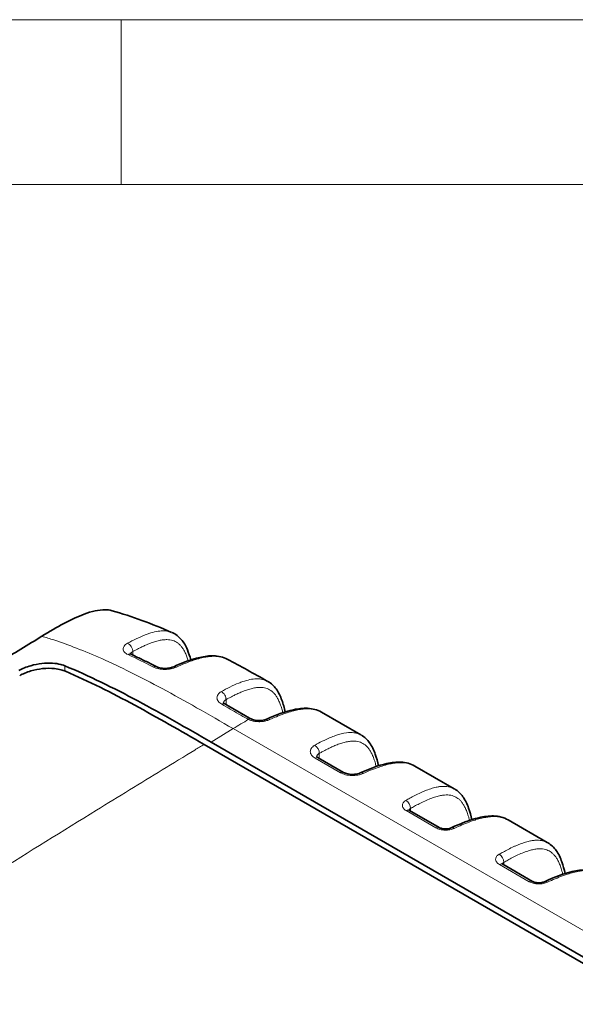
# Model space of a CAD drawing. Header units: millimetres. Extents: x 5 to 415, y 5 to 292.
# Tile 60 of 112: x 257 to 274, y 262 to 292. Entities that reach past the tile are written whole.
import ezdxf

# ---------------------------------------------------------------- set-up
doc = ezdxf.new("R2010")
doc.units = ezdxf.units.MM
for name, color, linetype, lineweight in [('Rahmen (ISO)', 7, 'Continuous', 70), ('Sichtbar (ISO)', 7, 'Continuous', 35), ('Sichtbar schmal (ISO)', 7, 'Continuous', 18)]:
    doc.layers.add(name, color=color, linetype=linetype, lineweight=lineweight)

# ---------------------------------------------------------------- blocks, each defined once
blk = doc.blocks.new('Ränder Basler-A3')
at = {"layer": 'Rahmen (ISO)', "color": 7, "lineweight": 18}
blk.add_line((5, 292), (415, 292), dxfattribs=at)
at = {"layer": 'Rahmen (ISO)', "color": 7, "linetype": 'Continuous', "lineweight": 18}
blk.add_line((260, 292), (260, 287), dxfattribs=at)
at = {"layer": 'Rahmen (ISO)', "lineweight": 18}
for p, q in [((210, 287), (260, 287)), ((260, 287), (310, 287))]:
    blk.add_line(p, q, dxfattribs=at)

msp = doc.modelspace()

# ---------------------------------------------------------------- linework, layer by layer
at = {"layer": 'Sichtbar (ISO)'}
for p, q in [((266.07607487, 271.00272384), (267.26539876, 270.31606738)), ((262.5148717, 270.02672333), (300.69884924, 247.98119362)), ((300.91099129, 248.04963974), (262.72700407, 270.09517504)), ((265.97913347, 269.61999963), (266.74615335, 269.17716049)), ((268.90450199, 269.36973068), (270.0939023, 268.68303009)), ((268.74045866, 268.02574778), (269.6416824, 267.50542602)), ((271.7328929, 267.73675843), (272.92232943, 267.05003693)), ((271.56888579, 266.39275462), (272.47010952, 265.87243285))]:
    msp.add_line(p, q, dxfattribs=at)
msp.add_ellipse((260.22222445, 272.57587313), major_axis=(0.08451155, 0.18126018), ratio=0.6304141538, start_param=6.2830570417, end_param=6.2833923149, dxfattribs=at)
for points, knots in [([(259.72741867, 274.08067705), (259.65604381, 274.10097333), (259.58605038, 274.10844841), (259.32348619, 274.11274957), (259.10247518, 274.05641409), (258.49971871, 273.83173549), (258.05354216, 273.58592461), (257.59737999, 273.30571909)], [0.69864496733, 0.69864496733, 0.69864496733, 0.69864496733, 0.79828364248, 0.79828364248, 1.10373550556, 1.10373550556, 1.6383863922, 1.6383863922, 1.6383863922, 1.6383863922]), ([(255.0074107, 271.71815162), (255.45744145, 271.99417001), (255.92338443, 272.27953738), (256.72475965, 272.77046106), (257.18720285, 273.05381008), (257.59738029, 273.30570842)], [0.000001, 0.000001, 0.000001, 0.000001, 0.19102548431, 0.19102548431, 0.36127796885, 0.36127796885, 0.36127796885, 0.36127796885]), ([(261.55094889, 273.41626023), (261.65646576, 273.37023452), (261.7503381, 273.29693259), (261.90209802, 273.11845158), (261.96158645, 273.01184541), (262.05085807, 272.79984717), (262.08395055, 272.69526034), (262.11172944, 272.58690426)], [0, 0, 0, 0, 0.05141087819, 0.05141087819, 0.10459557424, 0.10459557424, 0.15089451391, 0.15089451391, 0.15089451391, 0.15089451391]), ([(260.26614121, 272.78300288), (260.26614121, 272.78300288), (260.26617481, 272.78296187), (260.26695289, 272.7820725), (260.27188672, 272.77699944), (260.28808722, 272.76662651), (260.29579966, 272.76229895), (260.30498969, 272.75793705)], [0.01670779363, 0.01670779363, 0.01670779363, 0.01670779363, 0.017628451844, 0.017628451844, 0.026896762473, 0.026896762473, 0.03225670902, 0.03225670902, 0.03225670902, 0.03225670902]), ([(261.0798012, 272.38043779), (261.02821142, 272.40663729), (260.97663023, 272.43262067), (260.87348757, 272.48415386), (260.8219261, 272.50970366), (260.71882537, 272.56036837), (260.66728612, 272.58548328), (260.56423235, 272.63527689), (260.51271783, 272.6599556), (260.40971603, 272.70887555), (260.35822875, 272.73311679), (260.30675634, 272.75713866)], [1.63092955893, 1.63092955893, 1.63092955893, 1.63092955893, 1.638005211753, 1.638005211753, 1.645080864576, 1.645080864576, 1.652156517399, 1.652156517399, 1.659232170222, 1.659232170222, 1.666307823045, 1.666307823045, 1.666307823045, 1.666307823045]), ([(261.59484243, 272.38127245), (261.85885883, 272.50095543), (262.12477884, 272.60507647), (262.52781844, 272.69637858), (262.66809672, 272.71519623), (262.94987914, 272.70700157), (263.09418035, 272.67475117), (263.21935722, 272.60902912)], [0, 0, 0, 0, 0.10583118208, 0.10583118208, 0.16211823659, 0.16211823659, 0.22180161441, 0.22180161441, 0.22180161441, 0.22180161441]), ([(258.29370259, 272.40937002), (258.28573287, 272.4123725), (258.2779298, 272.41545879), (258.260728, 272.42197472), (258.25128616, 272.42537221), (258.22015303, 272.43600497), (258.19783849, 272.44275617), (258.09813332, 272.46929906), (258.01395677, 272.48271563), (257.82013699, 272.49607614), (257.70979828, 272.49318041), (257.48400292, 272.46761721), (257.36999705, 272.4446219), (257.19377947, 272.39307671), (257.12879411, 272.37006454), (257.00909972, 272.31960522), (256.95440291, 272.29256041), (256.90431501, 272.26353569)], [0.00004269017, 0.00004269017, 0.00004269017, 0.00004269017, 0.00333382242, 0.00333382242, 0.00718799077, 0.00718799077, 0.01583337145, 0.01583337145, 0.04461200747, 0.04461200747, 0.07841323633, 0.07841323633, 0.11309198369, 0.11309198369, 0.13465666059, 0.13465666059, 0.15522221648, 0.15522221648, 0.15522221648, 0.15522221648]), ([(256.92653839, 272.11023114), (256.97517899, 272.13837721), (257.02817745, 272.16456489), (257.14291094, 272.21291474), (257.20452477, 272.23480125), (257.38202096, 272.28711348), (257.50168684, 272.31070217), (257.7468785, 272.33584867), (257.87045485, 272.33623298), (258.05355456, 272.31653013), (258.1177999, 272.3049725), (258.2270188, 272.27634025), (258.27318449, 272.2606607), (258.31564344, 272.24240111)], [-0.15498315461, -0.15498315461, -0.15498315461, -0.15498315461, -0.13501297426, -0.13501297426, -0.11447016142, -0.11447016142, -0.07810272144, -0.07810272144, -0.04023227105, -0.04023227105, -0.01816137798, -0.01816137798, -0.00000159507, -0.00000159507, -0.00000159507, -0.00000159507]), ([(258.29370259, 272.40937002), (259.02677729, 272.10646465), (259.76616146, 271.74153636), (261.24646797, 270.94942279), (261.99228723, 270.51935879), (262.72788571, 270.09572)], [0.00004174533, 0.00004174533, 0.00004174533, 0.00004174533, 0.314325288, 0.314325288, 0.62863881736, 0.62863881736, 0.62863881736, 0.62863881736]), ([(261.07977253, 272.38042073), (261.09496198, 272.37271499), (261.11418642, 272.3648497), (261.15842607, 272.350984), (261.1841474, 272.34488487), (261.24101106, 272.33547651), (261.27311968, 272.33237553), (261.33964878, 272.33029236), (261.3749171, 272.33154779), (261.44329499, 272.33846541), (261.47721515, 272.34433559), (261.53772444, 272.3592626), (261.56525055, 272.36849867), (261.59008646, 272.37914625), (261.59249602, 272.38020884), (261.59484342, 272.3812729)], [0, 0, 0, 0, 0.008531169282, 0.008531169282, 0.01740925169, 0.01740925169, 0.027151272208, 0.027151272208, 0.037492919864, 0.037492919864, 0.048093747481, 0.048093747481, 0.058506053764, 0.058506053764, 0.059654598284, 0.059654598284, 0.059654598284, 0.059654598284]), ([(262.5148717, 270.02671712), (261.80132038, 270.43868005), (261.11436156, 270.83480837), (259.71183777, 271.59149231), (259.01180369, 271.94301545), (258.31564344, 272.24240111)], [-0.59457809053, -0.59457809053, -0.59457809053, -0.59457809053, -0.29775075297, -0.29775075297, -0.00000158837, -0.00000158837, -0.00000158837, -0.00000158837]), ([(264.45028498, 271.93609217), (264.54969291, 271.8799938), (264.6347412, 271.79879023), (264.77568105, 271.60440612), (264.83105547, 271.48783507), (264.9160283, 271.25189725), (264.94765191, 271.13263587), (264.97379635, 271.00951122)], [0, 0, 0, 0, 0.05093467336, 0.05093467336, 0.10674651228, 0.10674651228, 0.15801179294, 0.15801179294, 0.15801179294, 0.15801179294]), ([(263.10188859, 271.29129622), (263.10188859, 271.29129622), (263.10206046, 271.2909506), (263.10354536, 271.28863379), (263.10608518, 271.28512667), (263.1173764, 271.27384383), (263.12824563, 271.26494111), (263.14529296, 271.25451379), (263.1475717, 271.25316571), (263.14993253, 271.25181662)], [0.011310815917, 0.011310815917, 0.011310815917, 0.011310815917, 0.014150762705, 0.014150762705, 0.020608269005, 0.020608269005, 0.029346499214, 0.029346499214, 0.030635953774, 0.030635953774, 0.030635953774, 0.030635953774]), ([(264.42369017, 270.79442585), (264.69202105, 270.91531918), (264.96233202, 271.02040258), (265.37233008, 271.10999195), (265.51545239, 271.12750201), (265.80281895, 271.11352487), (265.94989935, 271.07590111), (266.07548254, 271.00357458)], [0, 0, 0, 0, 0.10757542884, 0.10757542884, 0.16502050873, 0.16502050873, 0.22625176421, 0.22625176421, 0.22625176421, 0.22625176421]), ([(263.94420777, 270.79656227), (263.96595926, 270.78656716), (263.99189847, 270.77732959), (264.04754773, 270.76286969), (264.07765471, 270.75737886), (264.14087935, 270.75040882), (264.17483572, 270.74910121), (264.24210343, 270.75112247), (264.27619778, 270.75465893), (264.33891615, 270.76577292), (264.36837829, 270.77352947), (264.40425445, 270.78617374), (264.41449278, 270.79028222), (264.42369101, 270.79442623)], [0, 0, 0, 0, 0.009651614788, 0.009651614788, 0.019047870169, 0.019047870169, 0.029010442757, 0.029010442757, 0.039351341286, 0.039351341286, 0.049701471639, 0.049701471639, 0.054289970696, 0.054289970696, 0.054289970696, 0.054289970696]), ([(267.2851184, 270.30518934), (267.38389949, 270.24815436), (267.46806764, 270.16623476), (267.607991, 269.97033089), (267.66301855, 269.85274951), (267.74676788, 269.61677275), (267.77776514, 269.49872231), (267.80343838, 269.37690386)], [0, 0, 0, 0, 0.0508847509, 0.0508847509, 0.10699213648, 0.10699213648, 0.15766492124, 0.15766492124, 0.15766492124, 0.15766492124]), ([(265.93064865, 269.66049362), (265.93064865, 269.66049362), (265.93085795, 269.66005162), (265.93260189, 269.65731175), (265.9353347, 269.65354419), (265.94717757, 269.64171248), (265.95839346, 269.6325552), (265.97539677, 269.62218697), (265.97723914, 269.62109335), (265.97913426, 269.61999917)], [0.01086549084, 0.01086549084, 0.01086549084, 0.01086549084, 0.014108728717, 0.014108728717, 0.020676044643, 0.020676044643, 0.029476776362, 0.029476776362, 0.030510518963, 0.030510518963, 0.030510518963, 0.030510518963]), ([(267.25211729, 269.16143268), (267.52044817, 269.28232602), (267.79075915, 269.38740942), (268.20075721, 269.47699879), (268.34387952, 269.49450884), (268.63124608, 269.48053171), (268.77832648, 269.44290795), (268.90390967, 269.37058142)], [0, 0, 0, 0, 0.10757542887, 0.10757542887, 0.16502050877, 0.16502050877, 0.22625176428, 0.22625176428, 0.22625176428, 0.22625176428]), ([(266.74615264, 269.1771609), (266.76190038, 269.16806919), (266.78165164, 269.15884001), (266.82671654, 269.14251038), (266.85269742, 269.13526689), (266.90953306, 269.12383236), (266.94129568, 269.11979445), (267.0067383, 269.11602354), (267.04123447, 269.1165012), (267.10790863, 269.12204738), (267.14086502, 269.12731818), (267.20165364, 269.14177193), (267.23001646, 269.15147584), (267.25211828, 269.16143313)], [0, 0, 0, 0, 0.008589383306, 0.008589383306, 0.017439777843, 0.017439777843, 0.027019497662, 0.027019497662, 0.037150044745, 0.037150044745, 0.047548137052, 0.047548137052, 0.058574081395, 0.058574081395, 0.058574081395, 0.058574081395]), ([(270.11405422, 268.67190359), (270.2125907, 268.61489176), (270.2964891, 268.53320625), (270.43636886, 268.3374563), (270.49143984, 268.2197802), (270.57519831, 267.98375792), (270.60619891, 267.86569768), (270.63186455, 267.74390931)], [0, 0, 0, 0, 0.05076612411, 0.05076612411, 0.10691553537, 0.10691553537, 0.15758040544, 0.15758040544, 0.15758040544, 0.15758040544]), ([(268.71567637, 268.04445857), (268.71567637, 268.04445857), (268.71568162, 268.04445156), (268.71581021, 268.04428473), (268.71662741, 268.04325509), (268.72136792, 268.03869212), (268.72721657, 268.03384559), (268.73737731, 268.02755849), (268.73888228, 268.02665795), (268.74045981, 268.02574712)], [0.013398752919, 0.013398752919, 0.013398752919, 0.013398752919, 0.01372553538, 0.01372553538, 0.017308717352, 0.017308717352, 0.02328279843, 0.02328279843, 0.024260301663, 0.024260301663, 0.024260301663, 0.024260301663]), ([(270.00817472, 267.49538455), (270.28771617, 267.62476068), (270.56938243, 267.73843283), (270.99682443, 267.83914606), (271.14608717, 267.86018817), (271.44655717, 267.85060954), (271.6010916, 267.81311902), (271.73216376, 267.73768679)], [0, 0, 0, 0, 0.1120983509, 0.1120983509, 0.17192853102, 0.17192853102, 0.23585380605, 0.23585380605, 0.23585380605, 0.23585380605]), ([(269.64168147, 267.50542655), (269.65094946, 267.50007588), (269.66297007, 267.49429513), (269.69103956, 267.48361756), (269.70750724, 267.47861924), (269.74427875, 267.47018899), (269.76522509, 267.46684663), (269.80932079, 267.46273686), (269.83305684, 267.46212672), (269.87996427, 267.46398315), (269.90367792, 267.46660518), (269.94689114, 267.47443634), (269.96700541, 267.47975771), (269.99286339, 267.488762), (270.00110847, 267.49211438), (270.00817613, 267.4953852)], [0, 0, 0, 0, 0.005741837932, 0.005741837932, 0.011658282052, 0.011658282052, 0.01813669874, 0.01813669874, 0.025095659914, 0.025095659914, 0.032335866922, 0.032335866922, 0.039531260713, 0.039531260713, 0.043433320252, 0.043433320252, 0.043433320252, 0.043433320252]), ([(272.94248134, 267.03891043), (273.04101783, 266.9818986), (273.12491622, 266.90021308), (273.26479599, 266.70446313), (273.31986697, 266.58678703), (273.40362543, 266.35076475), (273.43462604, 266.23270452), (273.46029168, 266.11091615)], [0, 0, 0, 0, 0.05076612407, 0.05076612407, 0.10691553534, 0.10691553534, 0.15758040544, 0.15758040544, 0.15758040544, 0.15758040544]), ([(271.5441035, 266.41146541), (271.5441035, 266.41146541), (271.54410875, 266.4114584), (271.54423734, 266.41129157), (271.54505454, 266.41026193), (271.54979504, 266.40569896), (271.5556437, 266.40085243), (271.56580443, 266.39456533), (271.5673094, 266.39366479), (271.56888693, 266.39275396)], [0.013398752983, 0.013398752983, 0.013398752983, 0.013398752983, 0.013725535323, 0.013725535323, 0.017308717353, 0.017308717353, 0.023282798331, 0.023282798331, 0.024260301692, 0.024260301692, 0.024260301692, 0.024260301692]), ([(272.83660184, 265.86239138), (273.11614329, 265.99176752), (273.39780955, 266.10543967), (273.82525155, 266.2061529), (273.97451429, 266.22719501), (274.27498429, 266.21761638), (274.42951872, 266.18012586), (274.56059088, 266.10469364)], [0, 0, 0, 0, 0.11209835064, 0.11209835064, 0.17192853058, 0.17192853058, 0.23585380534, 0.23585380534, 0.23585380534, 0.23585380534]), ([(272.4701086, 265.87243339), (272.47937658, 265.86708271), (272.4913972, 265.86130197), (272.51946669, 265.85062439), (272.53593436, 265.84562607), (272.57270587, 265.83719583), (272.59365222, 265.83385347), (272.63774792, 265.82974369), (272.66148397, 265.82913355), (272.70839139, 265.83098999), (272.73210505, 265.83361201), (272.77531826, 265.84144317), (272.79543253, 265.84676454), (272.82129052, 265.85576884), (272.82953559, 265.85912122), (272.83660325, 265.86239204)], [0, 0, 0, 0, 0.005741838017, 0.005741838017, 0.011658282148, 0.011658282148, 0.018136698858, 0.018136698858, 0.02509566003, 0.02509566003, 0.032335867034, 0.032335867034, 0.039531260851, 0.039531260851, 0.043433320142, 0.043433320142, 0.043433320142, 0.043433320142])]:
    msp.add_open_spline(points, degree=3, knots=knots, dxfattribs=at)
for points in [[(259.72742474, 274.08068996), (260.33473364, 273.90780892), (260.93631657, 273.68254444), (261.53229471, 273.42402326)], [(261.54946987, 273.41680117), (261.54995413, 273.41658826), (261.55043818, 273.41637466), (261.55092202, 273.41616037)], [(263.21906653, 272.60877394), (263.62533101, 272.39531982), (264.02959678, 272.17272274), (264.43196157, 271.9460022)], [(264.44993554, 271.93587047), (264.44999226, 271.93583848), (264.45004899, 271.93580647), (264.45010571, 271.93577445)], [(263.14993148, 271.25181723), (263.40592783, 271.10553633), (263.66185646, 270.95792137), (263.91771368, 270.81021446)], [(263.91771368, 270.81021446), (263.92573507, 270.80558599), (263.93501504, 270.80078923), (263.94421938, 270.79655693)], [(266.07548259, 271.00357451), (266.07575352, 271.00341847), (266.07602448, 271.00326217), (266.07629545, 271.00310562)], [(268.90390971, 269.37058135), (268.90418065, 269.37042531), (268.9044516, 269.37026901), (268.90472258, 269.37011245)], [(270.11376308, 268.67207192), (270.11386024, 268.67201579), (270.11395739, 268.67195961), (270.11405454, 268.6719034)], [(271.73216454, 267.73768713), (271.73248095, 267.73750502), (271.73279732, 267.73732259), (271.73311366, 267.73713985)], [(272.9421902, 267.03907876), (272.94228736, 267.03902262), (272.94238451, 267.03896645), (272.94248166, 267.03891024)]]:
    msp.add_open_spline(points, degree=3, dxfattribs=at)
at = {"layer": 'Sichtbar schmal (ISO)'}
for p, q in [((260.35288579, 272.73555345), (260.35288637, 272.83804793)), ((258.29370248, 272.40908268), (258.2936399, 272.25150133)), ((263.18131287, 271.23387855), (263.18131351, 271.38069771)), ((263.39668315, 270.50507318), (262.72868609, 270.09621473)), ((263.18131077, 270.62938724), (263.18131077, 270.62939828)), ((301.58065841, 248.4595262), (263.39668315, 270.50507318)), ((265.88118467, 269.61127453), (266.64820455, 269.16843539)), ((266.00973995, 269.60232897), (266.00974062, 269.75234707)), ((268.64250987, 268.01702268), (269.5437336, 267.49670092)), ((268.77467246, 268.08308926), (268.77467051, 268.00599556)), ((271.47093699, 266.38402952), (272.37216073, 265.86370775)), ((271.60309954, 266.45009607), (271.60309954, 266.3730013))]:
    msp.add_line(p, q, dxfattribs=at)
for centre, major_axis, ratio, start_param, end_param in [((260.20425609, 272.91531169), (0.09725772, -0.17475965), 0.6453029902, 0.7968669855, 2.4797150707), ((262.27223281, 246.36591939), (-15.44901885, 26.82670994), 0.577988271, 5.5585449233, 5.593923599), ((260.22222445, 272.57587313), (0.08451155, 0.18126018), 0.6304141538, 0.0002070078, 0.2242249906), ((261.67741283, 272.19911283), (-0.08256806, 0.18216069), 0.5802531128, 5.6029705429, 6.2832074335), ((263.0326827, 271.45796121), (0.09820886, -0.17422692), 0.6421765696, 0.7933578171, 2.3711366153), ((263.05069591, 271.07817304), (0.09924022, 0.17364152), 0.5803407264, 0.0000357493, 0.7680447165), ((263.81754631, 270.6371063), (0.10027299, 0.17304708), 0.5777596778, 0.0010558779, 0.7715528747), ((263.86071935, 270.61482154), (0.08348162, 0.18174385), 0.5061653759, 6.2831113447, 7.0032902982), ((264.50583943, 270.61207591), (-0.08214656, 0.18235115), 0.5816183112, 5.5576148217, 6.2832107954), ((265.86110974, 269.8296105), (0.09827853, -0.17418763), 0.6419457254, 0.7931012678, 2.3605978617), ((265.87913347, 269.44679455), (0.1, 0.17320508), 0.5773502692, 0, 0.7706378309), ((266.64615335, 269.00395541), (0.1, 0.17320508), 0.5773502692, 0, 0.770637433), ((267.33426658, 268.97908276), (-0.08214659, 0.18235114), 0.581618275, 5.5576147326, 6.2832107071), ((268.62604352, 268.1603538), (0.10006759, -0.17316604), 0.6358887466, 0.7865196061, 2.3545989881), ((268.64045866, 267.8525427), (0.1, 0.17320508), 0.5773502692, 0, 0.7706378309), ((269.5416824, 267.33222093), (0.1, 0.17320508), 0.5773502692, 0, 0.7706374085), ((270.09217736, 267.31388095), (-0.08400263, 0.18150361), 0.5755379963, 5.5511292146, 6.2831854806), ((271.45447057, 266.52736059), (0.10006754, -0.17316607), 0.6358891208, 0.7865197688, 2.3545991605), ((271.46888579, 266.21954954), (0.1, 0.17320508), 0.5773502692, 0, 0.7706378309), ((272.37010952, 265.69922777), (0.1, 0.17320508), 0.5773502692, 0, 0.7706374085), ((272.92060448, 265.68088778), (-0.08400262, 0.18150361), 0.575538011, 5.5511292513, 6.2831855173)]:
    msp.add_ellipse(centre, major_axis=major_axis, ratio=ratio, start_param=start_param, end_param=end_param, dxfattribs=at)
for points, knots in [([(260.19684557, 273.0917392), (260.37304, 273.18994335), (260.54543588, 273.27694902), (260.73113961, 273.34889781), (260.76891504, 273.36353346), (260.80742615, 273.3774922), (260.84595497, 273.390263), (260.99683354, 273.44027336), (261.14632153, 273.46856213), (261.26345426, 273.46995294), (261.31074949, 273.47051452), (261.35273579, 273.46741639), (261.39147263, 273.46153985), (261.44952788, 273.45273262), (261.50057155, 273.43829977), (261.54946987, 273.41680117)], [0, 0, 0, 0, 0.11111111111, 0.11111111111, 0.11111111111, 0.13371307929, 0.13371307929, 0.13371307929, 0.22222222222, 0.22222222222, 0.22222222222, 0.25795997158, 0.25795997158, 0.25795997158, 0.31152045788, 0.31152045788, 0.31152045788, 0.31152045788]), ([(263.39668315, 270.50507318), (263.0334617, 270.71478039), (262.32576981, 271.1234577), (261.28367582, 271.70371582), (260.32085643, 272.2048291), (259.4517453, 272.61607403), (258.67740585, 272.94068702), (258.07025073, 273.16039282), (257.71925534, 273.26989247), (257.59738015, 273.30571368)], [0, 0, 0, 0, 0.20139858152, 0.38692179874, 0.55387446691, 0.70033953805, 0.82800143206, 0.94034342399, 0.99999995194, 0.99999995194, 0.99999995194, 0.99999995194]), ([(260.35288679, 272.83804811), (260.37948346, 272.85285049), (260.4060559, 272.86740015), (260.4325987, 272.88167101), (260.46310625, 272.89807354), (260.49357465, 272.91410777), (260.52399328, 272.92972838), (260.55858031, 272.94748955), (260.59310297, 272.96471598), (260.62754029, 272.9813299), (260.66633658, 273.00004675), (260.70502455, 273.01798621), (260.74356444, 273.03501643), (260.78664226, 273.05405188), (260.82953508, 273.07195137), (260.87216624, 273.08849213), (260.91946513, 273.10684396), (260.96644192, 273.12352323), (261.01294576, 273.13815467), (261.06105083, 273.15328991), (261.10864983, 273.16623386), (261.15549898, 273.17648082), (261.19814548, 273.18580858), (261.24017065, 273.19290152), (261.28132753, 273.19733477), (261.31785951, 273.20126984), (261.35370739, 273.20310938), (261.38866474, 273.20256467), (261.42073828, 273.20206489), (261.45206215, 273.19955801), (261.48246904, 273.19486516), (261.51117351, 273.19043505), (261.53906081, 273.18405688), (261.56600311, 273.17564721), (261.59218615, 273.16747453), (261.61747671, 273.15738323), (261.64178475, 273.14537269), (261.66591, 273.13345246), (261.68906744, 273.11964174), (261.71120743, 273.10401467), (261.73363659, 273.08818349), (261.75502155, 273.07048821), (261.77535495, 273.05107052), (261.79649324, 273.03088419), (261.81649508, 273.0088364), (261.83539839, 272.98513385), (261.85554072, 272.95987772), (261.87443578, 272.9327428), (261.89217211, 272.90400147), (261.91150451, 272.87267373), (261.92946025, 272.83943745), (261.94618512, 272.80463039), (261.96474953, 272.76599494), (261.98179742, 272.72542419), (261.99753854, 272.68331747), (262.01221293, 272.64406416), (262.02575166, 272.603476), (262.03831184, 272.56180979)], [0, 0, 0, 0, 0.0183107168, 0.0183107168, 0.0183107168, 0.03935653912, 0.03935653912, 0.03935653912, 0.06328636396, 0.06328636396, 0.06328636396, 0.09024515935, 0.09024515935, 0.09024515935, 0.12037824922, 0.12037824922, 0.12037824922, 0.15381064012, 0.15381064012, 0.15381064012, 0.18839418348, 0.18839418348, 0.18839418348, 0.21987538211, 0.21987538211, 0.21987538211, 0.24781896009, 0.24781896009, 0.24781896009, 0.27345733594, 0.27345733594, 0.27345733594, 0.2976602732, 0.2976602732, 0.2976602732, 0.321181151, 0.321181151, 0.321181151, 0.34452515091, 0.34452515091, 0.34452515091, 0.3681740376, 0.3681740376, 0.3681740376, 0.39275904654, 0.39275904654, 0.39275904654, 0.41895548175, 0.41895548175, 0.41895548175, 0.44750930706, 0.44750930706, 0.44750930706, 0.47920372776, 0.47920372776, 0.47920372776, 0.50875033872, 0.50875033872, 0.50875033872, 0.50875033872]), ([(260.21099232, 272.74729251), (260.16595838, 272.76816205), (260.09356843, 272.81945449), (260.05226801, 272.91243378), (260.08408947, 273.00994003), (260.15281309, 273.06728485), (260.1968455, 273.09174087)], [0.00000004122, 0.00000004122, 0.00000004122, 0.00000004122, 0.25, 0.5, 0.75, 1, 1, 1, 1]), ([(260.21108217, 272.74734308), (260.21869415, 272.75162504), (260.22638433, 272.75522463), (260.23408886, 272.75798826), (260.24182899, 272.76076467), (260.24958328, 272.7626951), (260.25714682, 272.76376747), (260.26053858, 272.76424836), (260.26389253, 272.76455784), (260.26720266, 272.76469562), (260.27127405, 272.76486508), (260.27527915, 272.76477477), (260.27920749, 272.76442511)], [0.00153342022, 0.00153342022, 0.00153342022, 0.00153342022, 0.33333333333, 0.33333333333, 0.33333333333, 0.66666666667, 0.66666666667, 0.66666666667, 0.81614506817, 0.81614506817, 0.81614506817, 1, 1, 1, 1]), ([(260.28060519, 272.77143064), (260.28215511, 272.77528938), (260.28407924, 272.77912531), (260.28637041, 272.78292136), (260.28940561, 272.78795011), (260.29308493, 272.79290888), (260.29738341, 272.79775919), (260.30170959, 272.80264076), (260.30666296, 272.80741246), (260.31220932, 272.81203653), (260.31777091, 272.81667328), (260.32392862, 272.82116162), (260.33064223, 272.82546744), (260.33749685, 272.8298637), (260.34493141, 272.83406953), (260.35288624, 272.83804791)], [0.63436546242, 0.63436546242, 0.63436546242, 0.63436546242, 0.69185584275, 0.69185584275, 0.69185584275, 0.76801501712, 0.76801501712, 0.76801501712, 0.84466495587, 0.84466495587, 0.84466495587, 0.9215252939, 0.9215252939, 0.9215252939, 1, 1, 1, 1]), ([(261.67970194, 272.37086511), (261.76944324, 272.41186476), (261.85377772, 272.44812149), (261.93229384, 272.47978739), (262.01345847, 272.51252145), (262.08840186, 272.54034336), (262.15669354, 272.56370665), (262.20806344, 272.58128082), (262.2556702, 272.59634215), (262.29934249, 272.6091886), (262.31873225, 272.61489221), (262.33734788, 272.62016471), (262.35529273, 272.62506675), (262.42062901, 272.64291486), (262.47706885, 272.65593941), (262.52953679, 272.66618362), (262.58000589, 272.67603757), (262.6268133, 272.68333348), (262.67416147, 272.68860533), (262.67682925, 272.68890236), (262.67949798, 272.6891925), (262.68216781, 272.68947565), (262.72655349, 272.69418298), (262.77126166, 272.69700572), (262.81695166, 272.6972771), (262.85625674, 272.69751056), (262.89629363, 272.69585639), (262.9372536, 272.69149163), (262.96400416, 272.68864105), (262.99114551, 272.68462567), (263.01865067, 272.67912219), (263.02774654, 272.67730221), (263.03687503, 272.67531954), (263.04603018, 272.67316136), (263.07905873, 272.6653754), (263.11244485, 272.65531282), (263.14583361, 272.6423948), (263.17035794, 272.63290639), (263.19488283, 272.62187462), (263.21923509, 272.60909385)], [0, 0, 0, 0, 0.03557049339, 0.03557049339, 0.03557049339, 0.07234085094, 0.07234085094, 0.07234085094, 0.1, 0.1, 0.1, 0.1122801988, 0.1122801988, 0.1122801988, 0.15699177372, 0.15699177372, 0.15699177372, 0.2, 0.2, 0.2, 0.2024232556, 0.2024232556, 0.2024232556, 0.24270959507, 0.24270959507, 0.24270959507, 0.27736614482, 0.27736614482, 0.27736614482, 0.3, 0.3, 0.3, 0.30748494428, 0.30748494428, 0.30748494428, 0.3344879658, 0.3344879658, 0.3344879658, 0.35432192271, 0.35432192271, 0.35432192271, 0.35432192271]), ([(260.98309595, 272.37108092), (261.0014537, 272.38146997), (261.01990653, 272.38744008), (261.03713138, 272.38861384), (261.05261914, 272.38966923), (261.06711697, 272.38686768), (261.07978474, 272.38044493)], [0.00018269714, 0.00018269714, 0.00018269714, 0.00018269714, 0.25, 0.25, 0.25, 0.47462376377, 0.47462376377, 0.47462376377, 0.47462376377]), ([(263.04013192, 271.626907), (263.21497797, 271.72525735), (263.3857638, 271.81298072), (263.57028168, 271.88627926), (263.6095635, 271.90188371), (263.64964894, 271.91678162), (263.68971162, 271.93040671), (263.83783477, 271.98078253), (263.98391589, 272.0106449), (264.09901275, 272.01442508), (264.14851038, 272.01605075), (264.19229833, 272.01358828), (264.2327006, 272.00800613), (264.31165559, 271.99709738), (264.37822304, 271.97525139), (264.44392458, 271.93921399), (264.44593018, 271.93811392), (264.44793386, 271.93699945), (264.44993554, 271.93587047)], [0, 0, 0, 0, 0.11111111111, 0.11111111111, 0.11111111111, 0.13476544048, 0.13476544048, 0.13476544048, 0.22222222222, 0.22222222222, 0.22222222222, 0.25983318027, 0.25983318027, 0.25983318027, 0.33333333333, 0.33333333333, 0.33333333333, 0.33557698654, 0.33557698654, 0.33557698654, 0.33557698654]), ([(263.18131393, 271.38069794), (263.20779468, 271.39562539), (263.23425261, 271.41030464), (263.26068252, 271.4247101), (263.29084151, 271.44114806), (263.32096403, 271.45722953), (263.35104009, 271.47291102), (263.38512869, 271.49068462), (263.41915761, 271.50794438), (263.45310728, 271.5246164), (263.4913405, 271.54339198), (263.52947322, 271.56142213), (263.56746851, 271.57858182), (263.61000646, 271.5977931), (263.65237216, 271.61591334), (263.69449408, 271.6327303), (263.74138419, 271.65145095), (263.78797221, 271.66855655), (263.83411612, 271.68368564), (263.88233725, 271.69949578), (263.93007338, 271.71314743), (263.97708636, 271.72413487), (264.02018979, 271.73420861), (264.06268534, 271.74204281), (264.10432338, 271.74719775), (264.14119656, 271.75176278), (264.17739726, 271.75422667), (264.21271555, 271.75428784), (264.24502556, 271.75434381), (264.27659708, 271.75238894), (264.30725901, 271.74823358), (264.33612687, 271.74432136), (264.36418847, 271.73845862), (264.39131213, 271.73055274), (264.41761352, 271.72288653), (264.44303297, 271.71329918), (264.46747633, 271.70178208), (264.49171162, 271.69036302), (264.51498735, 271.67704692), (264.53724941, 271.66190132), (264.55977731, 271.64657485), (264.58126717, 271.62937492), (264.60170724, 271.61043829), (264.62291764, 271.59078798), (264.64299762, 271.56926759), (264.66198087, 271.54608007), (264.68217549, 271.52141289), (264.70112895, 271.49485902), (264.71892568, 271.46668804), (264.73829823, 271.43602264), (264.75630015, 271.40344108), (264.77307328, 271.36927932), (264.79167631, 271.33139064), (264.80876782, 271.29155815), (264.824554, 271.25018062), (264.84224897, 271.20379991), (264.85830385, 271.15547791), (264.87298934, 271.10566239), (264.8844127, 271.06691252), (264.89500746, 271.02725895), (264.90488106, 270.98685737)], [0, 0, 0, 0, 0.01835823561, 0.01835823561, 0.01835823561, 0.03930668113, 0.03930668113, 0.03930668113, 0.06304992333, 0.06304992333, 0.06304992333, 0.08978893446, 0.08978893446, 0.08978893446, 0.11972482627, 0.11972482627, 0.11972482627, 0.1530494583, 0.1530494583, 0.1530494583, 0.18787424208, 0.18787424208, 0.18787424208, 0.21980303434, 0.21980303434, 0.21980303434, 0.24807804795, 0.24807804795, 0.24807804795, 0.27394470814, 0.27394470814, 0.27394470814, 0.29829786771, 0.29829786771, 0.29829786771, 0.32191274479, 0.32191274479, 0.32191274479, 0.34532660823, 0.34532660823, 0.34532660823, 0.36902007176, 0.36902007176, 0.36902007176, 0.39360647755, 0.39360647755, 0.39360647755, 0.41976180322, 0.41976180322, 0.41976180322, 0.44823306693, 0.44823306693, 0.44823306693, 0.47981043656, 0.47981043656, 0.47981043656, 0.51520599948, 0.51520599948, 0.51520599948, 0.54273905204, 0.54273905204, 0.54273905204, 0.54273905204]), ([(263.10475379, 271.28714644), (263.10528134, 271.29209649), (263.10742294, 271.30317125), (263.11407232, 271.31992355), (263.12510546, 271.33706345), (263.13995395, 271.35310777), (263.15857772, 271.36787015), (263.17333086, 271.37661011), (263.18131337, 271.38069769)], [0.55336304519, 0.55336304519, 0.55336304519, 0.55336304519, 0.61392052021, 0.68997335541, 0.76640919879, 0.84345680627, 0.92081209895, 1, 1, 1, 1]), ([(263.8196625, 270.80150604), (263.73538369, 270.85016036), (263.56581718, 270.94802245), (263.30992987, 271.09534375), (263.13830605, 271.193723), (263.05199936, 271.24304018)], [0.0000061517, 0.0000061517, 0.0000061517, 0.0000061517, 0.32953159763, 0.66288869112, 1, 1, 1, 1]), ([(264.51476047, 270.78020028), (264.60420378, 270.82072151), (264.6882968, 270.85664585), (264.76729716, 270.88832352), (264.84712296, 270.92033217), (264.92174699, 270.94800254), (264.99144329, 270.97176852), (265.05704585, 270.99413855), (265.11828053, 271.01305115), (265.17537459, 271.02892295), (265.18018562, 271.03026039), (265.18496774, 271.03157648), (265.18972106, 271.03287149), (265.25272386, 271.05003611), (265.31065273, 271.06347132), (265.36372706, 271.07378715), (265.41983407, 271.08469243), (265.47051219, 271.09211739), (265.516099, 271.09693024), (265.54435972, 271.09991387), (265.57066733, 271.10189824), (265.59511797, 271.10310367), (265.61465701, 271.10406697), (265.63298719, 271.10454085), (265.65060225, 271.10462818), (265.69259967, 271.1048364), (265.73059291, 271.10304048), (265.7707137, 271.09873781), (265.80334786, 271.09523802), (265.83741101, 271.09007471), (265.87547231, 271.08129693), (265.90767116, 271.07387115), (265.94239437, 271.06380628), (265.97860661, 271.04980379), (266.00849663, 271.03824596), (266.03939409, 271.0239939), (266.07058661, 271.00636767), (266.07221784, 271.00544589), (266.07384987, 271.00451486), (266.07548259, 271.00357451)], [0, 0, 0, 0, 0.03376614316, 0.03376614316, 0.03376614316, 0.06788509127, 0.06788509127, 0.06788509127, 0.1, 0.1, 0.1, 0.1027061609, 0.1027061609, 0.1027061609, 0.1385749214, 0.1385749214, 0.1385749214, 0.17649322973, 0.17649322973, 0.17649322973, 0.2, 0.2, 0.2, 0.21878476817, 0.21878476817, 0.21878476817, 0.26357098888, 0.26357098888, 0.26357098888, 0.3, 0.3, 0.3, 0.33081798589, 0.33081798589, 0.33081798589, 0.35625551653, 0.35625551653, 0.35625551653, 0.35758579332, 0.35758579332, 0.35758579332, 0.35758579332]), ([(263.81966227, 270.80151364), (263.82437154, 270.79881437), (263.83380171, 270.79363645), (263.84814036, 270.78629194), (263.85788467, 270.78156974), (263.862799, 270.77933043)], [0.00033441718, 0.00033441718, 0.00033441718, 0.00033441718, 0.33333333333, 0.66666666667, 1, 1, 1, 1]), ([(264.51476047, 270.78020028), (264.50008474, 270.77355279), (264.48460686, 270.76731879), (264.46844727, 270.76155522), (264.45269936, 270.75593848), (264.43630408, 270.75076849), (264.4193671, 270.74608371), (264.4019382, 270.74126287), (264.38393571, 270.73695583), (264.36548507, 270.733199), (264.35001247, 270.73004853), (264.33422763, 270.72728875), (264.31819027, 270.72494232), (264.30095708, 270.72242094), (264.28343212, 270.72037682), (264.26569648, 270.71883693), (264.24813656, 270.71731231), (264.23036997, 270.71628203), (264.21248201, 270.71577037), (264.20572457, 270.71557708), (264.19894989, 270.71545785), (264.19216282, 270.71541378), (264.18114629, 270.71534224), (264.1700937, 270.71546296), (264.15904117, 270.71577993), (264.14129795, 270.71628878), (264.1235549, 270.71730402), (264.10596246, 270.71882611), (264.08835604, 270.72034941), (264.07090086, 270.72238037), (264.0537433, 270.72490053), (264.04076773, 270.72680642), (264.02796238, 270.72899184), (264.01538613, 270.73144233), (264.01118112, 270.73226168), (264.00700156, 270.73311175), (264.00284857, 270.73399199), (263.98604204, 270.73755419), (263.96967142, 270.7416101), (263.95380246, 270.74611546), (263.93782422, 270.75065185), (263.92235438, 270.75564395), (263.90744269, 270.76106727), (263.8919374, 270.76670649), (263.87703548, 270.77281165), (263.862799, 270.77933043)], [0, 0, 0, 0, 0.083967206, 0.083967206, 0.083967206, 0.165795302, 0.165795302, 0.165795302, 0.25, 0.25, 0.25, 0.3206135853, 0.3206135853, 0.3206135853, 0.3964924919, 0.3964924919, 0.3964924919, 0.4716196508, 0.4716196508, 0.4716196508, 0.5, 0.5, 0.5, 0.5460658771, 0.5460658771, 0.5460658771, 0.620017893, 0.620017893, 0.620017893, 0.694028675, 0.694028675, 0.694028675, 0.75, 0.75, 0.75, 0.7687146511, 0.7687146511, 0.7687146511, 0.8444501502, 0.8444501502, 0.8444501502, 0.9207072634, 0.9207072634, 0.9207072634, 1, 1, 1, 1]), ([(265.87003031, 269.99774023), (266.02054009, 270.08248909), (266.17106424, 270.16123226), (266.33887174, 270.23229307), (266.39097424, 270.25435672), (266.44499509, 270.2755644), (266.49877993, 270.2944727), (266.61822094, 270.33646272), (266.73578958, 270.36586067), (266.83440472, 270.37837289), (266.91931052, 270.38914568), (266.99017771, 270.38891299), (267.05449284, 270.38082079), (267.09851517, 270.37528185), (267.13940514, 270.36594986), (267.17888845, 270.35264014), (267.21551086, 270.34029482), (267.25087266, 270.32454923), (267.28495879, 270.30491797)], [0, 0, 0, 0, 0.1, 0.1, 0.1, 0.13104897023, 0.13104897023, 0.13104897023, 0.2, 0.2, 0.2, 0.25936554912, 0.25936554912, 0.25936554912, 0.3, 0.3, 0.3, 0.33769013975, 0.33769013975, 0.33769013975, 0.33769013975]), ([(262.51486159, 270.02671389), (262.42199172, 269.96993087), (262.00745674, 269.7165068), (261.58076011, 269.45574151), (261.24536166, 269.25062772)], [0, 0, 0, 0, 0.225782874, 1, 1, 1, 1]), ([(266.00974105, 269.75234727), (266.03608522, 269.76721161), (266.06240704, 269.78183142), (266.08870143, 269.79618174), (266.11843071, 269.81240668), (266.14812492, 269.82828711), (266.17777452, 269.84378159), (266.21123921, 269.86126978), (266.24464706, 269.87826631), (266.27797962, 269.89470134), (266.31549535, 269.91319893), (266.3529157, 269.93098523), (266.39020605, 269.94794201), (266.43203498, 269.9669626), (266.47370035, 269.98493946), (266.51513495, 270.00167047), (266.5614435, 270.02036956), (266.6074638, 270.03751246), (266.65306243, 270.05275269), (266.70134519, 270.06889002), (266.74915519, 270.08289409), (266.79626055, 270.09426455), (266.83991729, 270.10480258), (266.88296879, 270.11307849), (266.92516246, 270.11864264), (266.96249948, 270.12356633), (266.99916478, 270.1263666), (267.03494497, 270.12673389), (267.06762414, 270.12706935), (267.09956498, 270.12537528), (267.13059176, 270.12145464), (267.15973789, 270.11777164), (267.18807742, 270.11212381), (267.21547336, 270.10441016), (267.24197351, 270.09694874), (267.26759076, 270.08755439), (267.29222701, 270.07621144), (267.31661824, 270.0649813), (267.34004787, 270.05184112), (267.36245922, 270.03685432), (267.38511467, 270.02170428), (267.40672953, 270.00466717), (267.42729086, 269.98587882), (267.44860713, 269.96640062), (267.46879109, 269.94504023), (267.4878757, 269.92200157), (267.50816999, 269.89750261), (267.52722117, 269.8711059), (267.54511269, 269.84308212), (267.56458603, 269.81258069), (267.5826856, 269.78015177), (267.59955208, 269.7461323), (267.61825999, 269.7083987), (267.63545086, 269.6687083), (267.65132949, 269.62746093), (267.66913332, 269.58121256), (267.6852874, 269.53300679), (267.70006223, 269.48329329), (267.71253866, 269.44131332), (267.72403158, 269.39825821), (267.73467979, 269.35432939)], [0, 0, 0, 0, 0.01826572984, 0.01826572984, 0.01826572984, 0.03891755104, 0.03891755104, 0.03891755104, 0.06222669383, 0.06222669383, 0.06222669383, 0.08846108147, 0.08846108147, 0.08846108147, 0.11788843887, 0.11788843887, 0.11788843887, 0.15077733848, 0.15077733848, 0.15077733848, 0.1856022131, 0.1856022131, 0.1856022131, 0.21787753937, 0.21787753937, 0.21787753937, 0.24643785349, 0.24643785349, 0.24643785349, 0.27252288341, 0.27252288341, 0.27252288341, 0.29702680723, 0.29702680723, 0.29702680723, 0.32072949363, 0.32072949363, 0.32072949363, 0.34419644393, 0.34419644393, 0.34419644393, 0.36791900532, 0.36791900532, 0.36791900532, 0.39251257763, 0.39251257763, 0.39251257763, 0.41866501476, 0.41866501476, 0.41866501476, 0.44712964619, 0.44712964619, 0.44712964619, 0.47870194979, 0.47870194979, 0.47870194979, 0.51410221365, 0.51410221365, 0.51410221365, 0.54399554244, 0.54399554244, 0.54399554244, 0.54399554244]), ([(265.93307545, 269.65678732), (265.93357421, 269.66214601), (265.93570711, 269.67372681), (265.94247548, 269.6910324), (265.95351193, 269.70838812), (265.9683644, 269.72459739), (265.98699436, 269.73947302), (266.00175421, 269.74825051), (266.00974048, 269.75234704)], [0.54898764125, 0.54898764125, 0.54898764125, 0.54898764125, 0.61352828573, 0.68970843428, 0.76621811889, 0.84331090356, 0.92073573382, 1, 1, 1, 1]), ([(267.3431876, 269.14720712), (267.4326309, 269.18772834), (267.51672393, 269.22365268), (267.59572429, 269.25533035), (267.67555008, 269.28733901), (267.75017412, 269.31500938), (267.81987042, 269.33877535), (267.88547297, 269.36114539), (267.94670766, 269.38005798), (268.00380171, 269.39592979), (268.00861274, 269.39726723), (268.01339486, 269.39858332), (268.01814818, 269.39987833), (268.08115099, 269.41704295), (268.13907985, 269.43047816), (268.19215419, 269.44079399), (268.2482612, 269.45169927), (268.29893932, 269.45912423), (268.34452613, 269.46393708), (268.37278684, 269.46692071), (268.39909446, 269.46890507), (268.4235451, 269.47011051), (268.44308413, 269.4710738), (268.46141432, 269.47154768), (268.47902937, 269.47163502), (268.5210268, 269.47184323), (268.55902003, 269.47004732), (268.59914082, 269.46574464), (268.63177498, 269.46224486), (268.66583814, 269.45708155), (268.70389943, 269.44830376), (268.73609829, 269.44087799), (268.77082149, 269.43081312), (268.80703374, 269.41681062), (268.83692375, 269.4052528), (268.86782121, 269.39100074), (268.89901373, 269.3733745), (268.90064497, 269.37245273), (268.902277, 269.3715217), (268.90390971, 269.37058135)], [0, 0, 0, 0, 0.03376614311, 0.03376614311, 0.03376614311, 0.06788509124, 0.06788509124, 0.06788509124, 0.1, 0.1, 0.1, 0.10270616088, 0.10270616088, 0.10270616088, 0.1385749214, 0.1385749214, 0.1385749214, 0.17649322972, 0.17649322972, 0.17649322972, 0.2, 0.2, 0.2, 0.21878476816, 0.21878476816, 0.21878476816, 0.26357098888, 0.26357098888, 0.26357098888, 0.3, 0.3, 0.3, 0.33081798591, 0.33081798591, 0.33081798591, 0.35625551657, 0.35625551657, 0.35625551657, 0.35758579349, 0.35758579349, 0.35758579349, 0.35758579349]), ([(261.24536166, 269.25062772), (260.59363694, 268.85206376), (258.90704576, 267.81929384), (256.18242161, 266.13106657), (253.24029802, 264.24858889), (250.45572144, 262.36968173), (247.83005618, 260.46286358), (246.11761298, 259.10725883), (245.28672612, 258.41691593)], [0, 0, 0, 0, 0.1178630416, 0.2963821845, 0.4749013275, 0.6534204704, 0.8319396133, 1, 1, 1, 1]), ([(268.63338476, 268.3276714), (268.67372812, 268.35092671), (268.71377837, 268.37351789), (268.75374695, 268.3955073), (268.80413402, 268.42322862), (268.85439133, 268.44999658), (268.90493694, 268.47584851), (268.96168434, 268.5048724), (269.01879577, 268.53274874), (269.07683581, 268.55930726), (269.10472669, 268.57206983), (269.13283193, 268.58452562), (269.16120714, 268.59662151), (269.19356641, 268.61041574), (269.22628291, 268.62373987), (269.25902934, 268.63634815), (269.31793207, 268.65902733), (269.37692541, 268.67934281), (269.43403699, 268.69613715), (269.4859183, 268.71139346), (269.53623911, 268.72373499), (269.58353555, 268.73283781), (269.6177907, 268.73943066), (269.65046063, 268.74433913), (269.68102765, 268.74768983), (269.6918834, 268.74887982), (269.70248171, 268.74987606), (269.7128476, 268.75069324), (269.75352247, 268.75389976), (269.79062138, 268.75439543), (269.82557014, 268.75272469), (269.86070169, 268.75104521), (269.8936704, 268.74718553), (269.92575692, 268.74109135), (269.95628982, 268.73529225), (269.98603245, 268.72747094), (270.01583979, 268.71700987), (270.0217207, 268.71494592), (270.02760308, 268.71277701), (270.03349208, 268.71049604), (270.05486403, 268.7022181), (270.07624826, 268.69249556), (270.09747292, 268.68113514), (270.1029144, 268.67822261), (270.1083454, 268.6752023), (270.11376308, 268.67207192)], [0, 0, 0, 0, 0.0255067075, 0.0255067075, 0.0255067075, 0.05766217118, 0.05766217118, 0.05766217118, 0.09376301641, 0.09376301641, 0.09376301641, 0.11111111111, 0.11111111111, 0.11111111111, 0.1308949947, 0.1308949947, 0.1308949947, 0.16648132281, 0.16648132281, 0.16648132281, 0.19880866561, 0.19880866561, 0.19880866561, 0.22222222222, 0.22222222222, 0.22222222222, 0.23053745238, 0.23053745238, 0.23053745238, 0.26316574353, 0.26316574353, 0.26316574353, 0.29596468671, 0.29596468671, 0.29596468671, 0.32717551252, 0.32717551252, 0.32717551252, 0.33333333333, 0.33333333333, 0.33333333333, 0.35568087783, 0.35568087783, 0.35568087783, 0.36141023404, 0.36141023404, 0.36141023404, 0.36141023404]), ([(268.77467246, 268.08308925), (268.81383428, 268.10571975), (268.90205101, 268.15562659), (269.0456062, 268.23233305), (269.20827078, 268.31195995), (269.37728645, 268.38431238), (269.537394, 268.43998024), (269.67887967, 268.4755479), (269.7993127, 268.4928483), (269.90323436, 268.49527651), (269.99425908, 268.48513664), (270.07533782, 268.46373187), (270.14855685, 268.43164202), (270.21557498, 268.38880486), (270.27775775, 268.33445967), (270.33617179, 268.2670954), (270.39155186, 268.18444757), (270.44425839, 268.08356788), (270.49422856, 267.96108167), (270.53338506, 267.83765647), (270.55515942, 267.75412359), (270.56310699, 267.72133869)], [0, 0, 0, 0, 0.02672857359, 0.06026980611, 0.09839142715, 0.13886048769, 0.17795802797, 0.21176133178, 0.24158286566, 0.26833105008, 0.29306395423, 0.31650897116, 0.33924479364, 0.36181586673, 0.38480371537, 0.40881696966, 0.43449904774, 0.46255813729, 0.49371292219, 0.52859542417, 0.55058376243, 0.55058376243, 0.55058376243, 0.55058376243]), ([(268.72692671, 268.03451382), (268.72788428, 268.03716862), (268.73077996, 268.0437919), (268.73732698, 268.05398077), (268.7472344, 268.06471329), (268.75960989, 268.07455365), (268.7693918, 268.08037213), (268.77467242, 268.08308923)], [0.64121283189, 0.64121283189, 0.64121283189, 0.64121283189, 0.69119992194, 0.76762369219, 0.84444255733, 0.92145448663, 1, 1, 1, 1]), ([(270.09951865, 267.48119859), (270.1811279, 267.5191796), (270.25845626, 267.5534769), (270.33123115, 267.58415631), (270.40920893, 267.61702909), (270.48195656, 267.64574105), (270.54914825, 267.6705535), (270.61549437, 267.6950537), (270.6764205, 267.71575158), (270.73162804, 267.73309399), (270.73868338, 267.73531029), (270.74564585, 267.7374724), (270.75251961, 267.73958292), (270.81991515, 267.76027606), (270.87877551, 267.77606837), (270.93299203, 267.7888669), (270.98946733, 267.80219864), (271.0409147, 267.81230863), (271.09162188, 267.82019197), (271.10218471, 267.82183415), (271.11271496, 267.8233753), (271.12324945, 267.82481622), (271.15924597, 267.82973986), (271.19519282, 267.8334898), (271.23146692, 267.83584454), (271.27234842, 267.83849837), (271.31365334, 267.83939441), (271.35574752, 267.83787099), (271.39237694, 267.83654535), (271.42960746, 267.83338689), (271.46749219, 267.82767891), (271.47043106, 267.82723612), (271.47337377, 267.82677781), (271.47632029, 267.8263036), (271.50707106, 267.82135464), (271.5381325, 267.81469936), (271.56934736, 267.80587818), (271.60060975, 267.79704356), (271.63202774, 267.78603491), (271.66334433, 267.77236489), (271.68638343, 267.76230808), (271.70936708, 267.75080847), (271.73216454, 267.73768713)], [0, 0, 0, 0, 0.03195397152, 0.03195397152, 0.03195397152, 0.0661924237, 0.0661924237, 0.0661924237, 0.1, 0.1, 0.1, 0.1043204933, 0.1043204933, 0.1043204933, 0.14668184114, 0.14668184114, 0.14668184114, 0.1908080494, 0.1908080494, 0.1908080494, 0.2, 0.2, 0.2, 0.23140902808, 0.23140902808, 0.23140902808, 0.26680750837, 0.26680750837, 0.26680750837, 0.29761048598, 0.29761048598, 0.29761048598, 0.3, 0.3, 0.3, 0.32493772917, 0.32493772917, 0.32493772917, 0.34991342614, 0.34991342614, 0.34991342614, 0.3682876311, 0.3682876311, 0.3682876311, 0.3682876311]), ([(271.46181187, 266.69467824), (271.50215524, 266.71793354), (271.5422055, 266.74052472), (271.58217408, 266.76251414), (271.63256114, 266.79023546), (271.68281846, 266.81700342), (271.73336406, 266.84285535), (271.79011146, 266.87187923), (271.8472229, 266.89975558), (271.90526294, 266.92631409), (271.93315381, 266.93907666), (271.96125906, 266.95153245), (271.98963426, 266.96362834), (272.02199353, 266.97742258), (272.05471004, 266.99074671), (272.08745646, 267.00335499), (272.1463592, 267.02603417), (272.20535254, 267.04634965), (272.26246411, 267.06314399), (272.31434542, 267.0784003), (272.36466623, 267.09074183), (272.41196267, 267.09984465), (272.44621782, 267.1064375), (272.47888776, 267.11134597), (272.50945477, 267.11469667), (272.52031052, 267.11588666), (272.53090884, 267.1168829), (272.54127472, 267.11770007), (272.5819496, 267.1209066), (272.61904851, 267.12140226), (272.65399727, 267.11973152), (272.68912881, 267.11805204), (272.72209753, 267.11419237), (272.75418405, 267.10809819), (272.78471694, 267.10229909), (272.81445958, 267.09447778), (272.84426691, 267.0840167), (272.85014783, 267.08195276), (272.8560302, 267.07978385), (272.8619192, 267.07750288), (272.88329116, 267.06922494), (272.90467539, 267.0595024), (272.92590005, 267.04814198), (272.93134153, 267.04522945), (272.93677252, 267.04220914), (272.9421902, 267.03907876)], [0, 0, 0, 0, 0.02550670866, 0.02550670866, 0.02550670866, 0.05766217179, 0.05766217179, 0.05766217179, 0.09376301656, 0.09376301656, 0.09376301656, 0.11111111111, 0.11111111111, 0.11111111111, 0.13089499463, 0.13089499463, 0.13089499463, 0.16648132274, 0.16648132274, 0.16648132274, 0.19880866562, 0.19880866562, 0.19880866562, 0.22222222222, 0.22222222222, 0.22222222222, 0.23053745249, 0.23053745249, 0.23053745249, 0.2631657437, 0.2631657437, 0.2631657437, 0.2959646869, 0.2959646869, 0.2959646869, 0.32717551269, 0.32717551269, 0.32717551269, 0.33333333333, 0.33333333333, 0.33333333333, 0.35568087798, 0.35568087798, 0.35568087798, 0.3614102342, 0.3614102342, 0.3614102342, 0.3614102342]), ([(271.60309954, 266.45009606), (271.64226136, 266.47272656), (271.68138392, 266.49485938), (271.72045104, 266.51641784), (271.76947571, 266.54347119), (271.81841307, 266.5696201), (271.86721908, 266.59467815), (271.92269004, 266.62315813), (271.97799131, 266.65022899), (272.03302403, 266.67553691), (272.09144554, 266.70240324), (272.1495644, 266.72728283), (272.20719188, 266.74961519), (272.26286633, 266.7711907), (272.31808215, 266.7903887), (272.3725662, 266.80655094), (272.41967251, 266.82052463), (272.46623182, 266.83222903), (272.51198766, 266.84115302), (272.55235381, 266.84902582), (272.59209463, 266.85473466), (272.63098002, 266.85790352), (272.66585795, 266.86074581), (272.7000477, 266.86154468), (272.73335705, 266.86004769), (272.76415679, 266.85866349), (272.7942038, 266.85531634), (272.82334276, 266.849855), (272.8509644, 266.84467805), (272.8777701, 266.83760135), (272.90364302, 266.82856185), (272.92873329, 266.81979579), (272.95294636, 266.80918388), (272.97620485, 266.79674089), (272.99929481, 266.78438806), (273.02144397, 266.7702306), (273.04261446, 266.75435223), (273.06417586, 266.73818068), (273.08472212, 266.72022409), (273.10425529, 266.70062952), (273.12465976, 266.68016091), (273.14395874, 266.65790493), (273.16219674, 266.63406957), (273.1817022, 266.60857774), (273.19999409, 266.58127939), (273.21716414, 266.55244272), (273.23592337, 266.52093706), (273.25334348, 266.48759516), (273.26956983, 266.45274501), (273.28758639, 266.41404992), (273.30413123, 266.37349542), (273.31940877, 266.33146464), (273.33651429, 266.28440481), (273.3520311, 266.23549428), (273.3662223, 266.18515738), (273.37516779, 266.15342729), (273.38358655, 266.12113043), (273.39153412, 266.08834553)], [0, 0, 0, 0, 0.02672857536, 0.02672857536, 0.02672857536, 0.0602698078, 0.0602698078, 0.0602698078, 0.09839142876, 0.09839142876, 0.09839142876, 0.13886048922, 0.13886048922, 0.13886048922, 0.17795802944, 0.17795802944, 0.17795802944, 0.21176133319, 0.21176133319, 0.21176133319, 0.24158286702, 0.24158286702, 0.24158286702, 0.2683310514, 0.2683310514, 0.2683310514, 0.29306395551, 0.29306395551, 0.29306395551, 0.3165089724, 0.3165089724, 0.3165089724, 0.33924479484, 0.33924479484, 0.33924479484, 0.36181586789, 0.36181586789, 0.36181586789, 0.38480371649, 0.38480371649, 0.38480371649, 0.40881697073, 0.40881697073, 0.40881697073, 0.43449904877, 0.43449904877, 0.43449904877, 0.46255813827, 0.46255813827, 0.46255813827, 0.49371292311, 0.49371292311, 0.49371292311, 0.52859542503, 0.52859542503, 0.52859542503, 0.550583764, 0.550583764, 0.550583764, 0.550583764]), ([(271.55535383, 266.40152066), (271.55631141, 266.40417546), (271.55920708, 266.41079873), (271.56575411, 266.42098761), (271.57566153, 266.43172013), (271.58803701, 266.44156048), (271.59781892, 266.44737899), (271.60309954, 266.45009607)], [0.64121285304, 0.64121285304, 0.64121285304, 0.64121285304, 0.69119994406, 0.76762371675, 0.84444258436, 0.92145451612, 1, 1, 1, 1]), ([(272.92794578, 265.84820543), (273.00955502, 265.88618643), (273.08688339, 265.92048374), (273.15965828, 265.95116315), (273.23763605, 265.98403593), (273.31038368, 266.01274789), (273.37757538, 266.03756034), (273.44392149, 266.06206054), (273.50484762, 266.08275841), (273.56005517, 266.10010083), (273.5671105, 266.10231713), (273.57407297, 266.10447923), (273.58094674, 266.10658976), (273.64834228, 266.1272829), (273.70720263, 266.14307521), (273.76141916, 266.15587374), (273.81789445, 266.16920548), (273.86934182, 266.17931547), (273.920049, 266.18719881), (273.93061184, 266.18884099), (273.94114208, 266.19038214), (273.95167658, 266.19182306), (273.9876731, 266.1967467), (274.02361995, 266.20049664), (274.05989405, 266.20285138), (274.10077554, 266.20550521), (274.14208047, 266.20640125), (274.18417464, 266.20487783), (274.22080406, 266.20355219), (274.25803459, 266.20039372), (274.29591931, 266.19468575), (274.29885819, 266.19424295), (274.3018009, 266.19378465), (274.30474742, 266.19331044), (274.33549819, 266.18836147), (274.36655963, 266.1817062), (274.39777449, 266.17288501), (274.42903687, 266.1640504), (274.46045486, 266.15304175), (274.49177146, 266.13937172), (274.51481055, 266.12931492), (274.5377942, 266.11781531), (274.56059166, 266.10469397)], [0, 0, 0, 0, 0.03195397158, 0.03195397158, 0.03195397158, 0.06619242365, 0.06619242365, 0.06619242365, 0.1, 0.1, 0.1, 0.10432049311, 0.10432049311, 0.10432049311, 0.14668184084, 0.14668184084, 0.14668184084, 0.19080804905, 0.19080804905, 0.19080804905, 0.2, 0.2, 0.2, 0.23140902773, 0.23140902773, 0.23140902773, 0.26680750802, 0.26680750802, 0.26680750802, 0.29761048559, 0.29761048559, 0.29761048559, 0.3, 0.3, 0.3, 0.32493772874, 0.32493772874, 0.32493772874, 0.34991342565, 0.34991342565, 0.34991342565, 0.36828762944, 0.36828762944, 0.36828762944, 0.36828762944])]:
    msp.add_open_spline(points, degree=3, knots=knots, dxfattribs=at)
for points in [[(261.67970195, 272.37086548), (261.6323819, 272.34931816), (261.52107273, 272.31418554), (261.3290594, 272.29401253), (261.13409802, 272.31223395), (261.02767147, 272.34855628), (260.98305568, 272.37105812)], [(260.78168021, 271.96330795), (260.78163478, 271.96332845), (260.78158936, 271.96334894), (260.78154393, 271.96336943)], [(260.87837794, 271.9129095), (260.87833883, 271.91293279), (260.87829972, 271.91295608), (260.87826061, 271.91297936)], [(263.05200062, 271.24304441), (263.00689371, 271.26891236), (262.93487851, 271.33022373), (262.89520166, 271.43532208), (262.92695535, 271.5414553), (262.99566203, 271.60198367), (263.04013199, 271.62690857)], [(263.39668315, 270.50507318), (263.55534008, 270.60229473), (263.71105518, 270.69433073), (263.862799, 270.77933043)], [(265.88118467, 269.61127453), (265.83616557, 269.6373479), (265.76430108, 269.69919358), (265.72488747, 269.80512491), (265.75673426, 269.91192136), (265.82548035, 269.9727702), (265.87003013, 269.99773678)], [(267.34318769, 269.14720885), (267.29570682, 269.12568934), (267.18414369, 269.09160341), (266.99137892, 269.07578459), (266.79722831, 269.10128417), (266.69208528, 269.14317691), (266.64820455, 269.16843539)], [(268.64250987, 268.01702268), (268.60668037, 268.03777334), (268.54934339, 268.08703676), (268.51744532, 268.17146498), (268.54279781, 268.25800348), (268.59784936, 268.30725372), (268.63338476, 268.3276714)], [(270.09951865, 267.48119859), (270.06158781, 267.4635605), (269.9724573, 267.43572407), (269.81929845, 267.42260656), (269.66292753, 267.44291383), (269.57883999, 267.47649661), (269.5437336, 267.49670092)], [(271.47093699, 266.38402952), (271.43510749, 266.40478018), (271.37777051, 266.45404359), (271.34587244, 266.53847182), (271.37122494, 266.62501032), (271.42627648, 266.67426056), (271.46181187, 266.69467824)], [(272.92794578, 265.84820543), (272.89001493, 265.83056733), (272.80088442, 265.80273091), (272.64772558, 265.7896134), (272.49135466, 265.80992067), (272.40726712, 265.84350345), (272.37216073, 265.86370775)]]:
    msp.add_open_spline(points, degree=3, dxfattribs=at)

# ---------------------------------------------------------------- block references
msp.add_blockref('Ränder Basler-A3', (0, 0))

doc.saveas('drawing.dxf')
